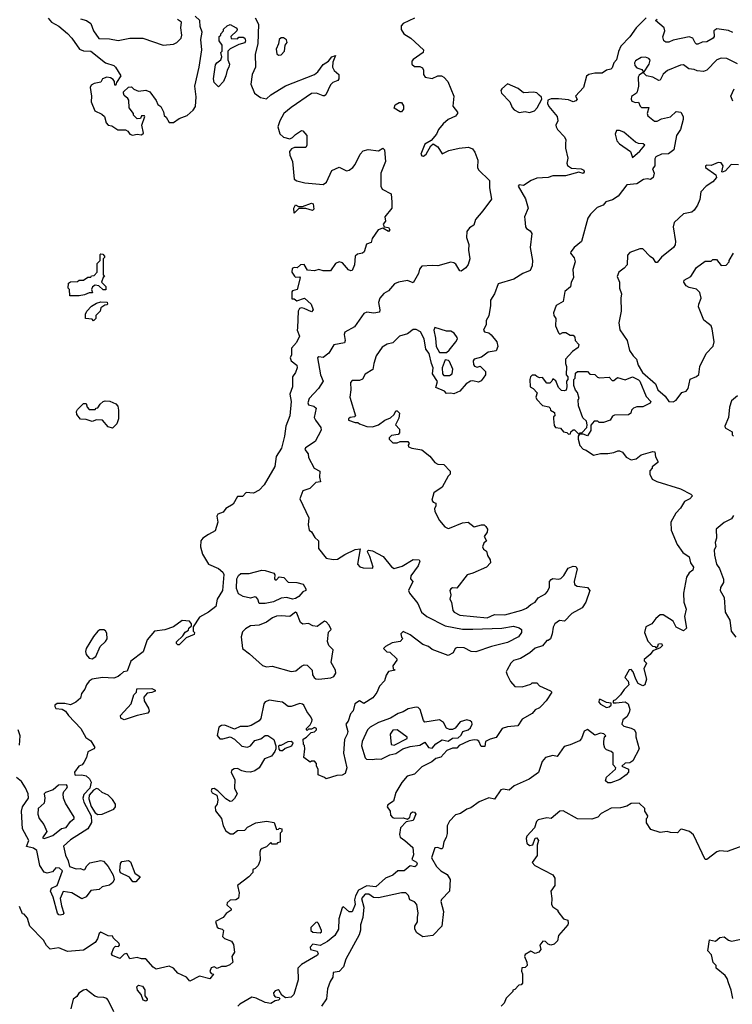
# Model space of a CAD drawing. Extents: x 2293830 to 2387798, y 66850 to 233222.
# Tile 40 of 192: x 2321766 to 2326672, y 162867 to 169641. Entities that reach past the tile are written whole.
import ezdxf

# ---------------------------------------------------------------- set-up
doc = ezdxf.new("R2010")
doc.units = 0

msp = doc.modelspace()

# ---------------------------------------------------------------- linework, layer by layer
at = {"layer": '0CON05XD'}
for points in [[(2321962.8, 169652.8), (2321985, 169624.2), (2322035, 169596.2), (2322095, 169546.7), (2322125, 169514), (2322177.6, 169437.6), (2322205, 169428), (2322255, 169425.8), (2322357.5, 169345), (2322415, 169326.2), (2322426.7, 169315), (2322462.5, 169255), (2322431.7, 169208.3), (2322428.3, 169191.7), (2322421.7, 169191.7), (2322420, 169215), (2322409.3, 169229.3), (2322390.8, 169240.8), (2322365, 169246.5), (2322335.8, 169235), (2322325, 169212.5), (2322278.3, 169201.7), (2322259.3, 169190.7), (2322251.2, 169175), (2322261.2, 169115), (2322257.5, 169075), (2322284.5, 169014.5), (2322332.3, 168992.3), (2322351.2, 168975), (2322362.4, 168932.4), (2322375, 168916.2), (2322401.7, 168911.7), (2322443, 168883), (2322495, 168882.5), (2322510, 168875), (2322523.9, 168853.9), (2322542.5, 168847.5), (2322575, 168853.3), (2322605, 168850), (2322618.3, 168861.7), (2322607.5, 168915), (2322627.5, 168975), (2322625, 168980), (2322605, 168980), (2322598.3, 168961.7), (2322575, 168960), (2322550, 168985), (2322550, 168995), (2322520, 169035), (2322517, 169087), (2322510, 169100), (2322485, 169120), (2322480, 169135), (2322480, 169145), (2322515, 169176.7), (2322535, 169180), (2322553, 169163), (2322585, 169150), (2322635, 169156.7), (2322662.5, 169145), (2322706.7, 169085), (2322717.5, 169057.5), (2322737.5, 169045), (2322757, 169007), (2322761.7, 168981.7), (2322775, 168970), (2322795, 168933.8), (2322825, 168933.8), (2322865, 168962.5), (2322918.3, 168981.7), (2322960.9, 169019.1), (2322977, 169043), (2322981.1, 169111.1), (2322972.3, 169185), (2323002.4, 169315), (2323020.4, 169435), (2323013.8, 169505), (2323021.3, 169555), (2323007.7, 169595), (2323007.3, 169635), (2322973.5, 169665)], [(2323387.8, 169655), (2323409.1, 169610.9), (2323405.9, 169475.9), (2323387.5, 169405), (2323388.7, 169315), (2323367.1, 169265), (2323357.1, 169197.1), (2323383.5, 169135), (2323424.2, 169105), (2323465, 169095.9), (2323495, 169123.6), (2323595, 169185.8), (2323795.9, 169264.1), (2323817.7, 169282.3), (2323855, 169332.5), (2323892.5, 169355), (2323915, 169386.7), (2323940, 169395), (2323920.7, 169349.3), (2323920, 169315), (2323931.2, 169291.2), (2323962.5, 169265), (2323962.5, 169235), (2323956.1, 169223.9), (2323920.8, 169209.2), (2323905.9, 169194.1), (2323873.3, 169125), (2323865, 169116.7), (2323855, 169116.7), (2323810, 169135), (2323775, 169133.3), (2323633.9, 169036.1), (2323585, 168996), (2323556.2, 168945), (2323543.8, 168905), (2323555.9, 168855.9), (2323583, 168833), (2323625, 168821.2), (2323645, 168830), (2323665, 168852.5), (2323705, 168880), (2323715, 168876.7), (2323743.3, 168845), (2323743, 168777), (2323735, 168762.5), (2323657, 168763), (2323637, 168753), (2323623.8, 168735), (2323625, 168710), (2323643.3, 168665), (2323656, 168545), (2323673.4, 168533.4), (2323728.2, 168518.2), (2323855, 168508.2), (2323877.5, 168522.5), (2323915, 168604), (2323965, 168625.8), (2324015, 168601.2), (2324035, 168606.7), (2324060, 168625), (2324076.1, 168643.9), (2324110, 168715), (2324131.4, 168738.6), (2324165, 168748), (2324235, 168740), (2324265, 168756.7), (2324276.7, 168745), (2324283.3, 168665), (2324252, 168585), (2324253.3, 168495), (2324262.5, 168475), (2324323.6, 168443.6), (2324326.9, 168385), (2324328.9, 168345), (2324280, 168285), (2324283.3, 168255), (2324268.8, 168235), (2324275, 168216.7), (2324305, 168212.5), (2324313.3, 168195), (2324305, 168184.3), (2324266.7, 168206.7), (2324233.5, 168196.5), (2324193.1, 168135), (2324185, 168107.5), (2324153, 168097), (2324137.5, 168045), (2324125.9, 168034.1), (2324092.3, 168027.7), (2324076.4, 168013.6), (2324070.8, 167955), (2324055, 167916.7), (2324045, 167913.3), (2324029.5, 167919.5), (2323988.3, 167968.3), (2323965, 167975.7), (2323941.2, 167965), (2323905, 167912.5), (2323855, 167912.5), (2323825, 167923.3), (2323795, 167914), (2323747.5, 167917.5), (2323725, 167957.5), (2323700, 167955), (2323677, 167933), (2323655, 167936.7), (2323641.2, 167928.8), (2323638.8, 167905), (2323657, 167877), (2323665, 167870), (2323691.7, 167871.7), (2323697.5, 167865), (2323676.7, 167785), (2323645, 167776.7), (2323640.5, 167769.5), (2323640, 167720), (2323655, 167720), (2323675, 167706.7), (2323726.7, 167725), (2323772, 167685), (2323786.2, 167645), (2323775, 167632.5), (2323724.1, 167654.1), (2323705, 167658.8), (2323692.5, 167655), (2323683.3, 167635), (2323677.7, 167522.3), (2323676.7, 167505), (2323692.5, 167465), (2323670.7, 167419.3), (2323638.3, 167381.7), (2323636.2, 167335), (2323627.5, 167315), (2323634.6, 167294.6), (2323674.2, 167265), (2323676.9, 167245), (2323665.8, 167215), (2323644.2, 167185), (2323644.3, 167115), (2323626.9, 167065), (2323635.4, 167015), (2323625.7, 166915), (2323598.8, 166845), (2323588.8, 166775), (2323567.4, 166692.6), (2323532.5, 166635), (2323521.7, 166568.3), (2323448.9, 166441.1), (2323415.6, 166405), (2323375, 166383.1), (2323325, 166388.4), (2323299.6, 166360.4), (2323265, 166361.6), (2323235, 166307.5), (2323185, 166278.8), (2323167, 166253), (2323130.1, 166239.9), (2323122.5, 166225), (2323130, 166185), (2323110.8, 166125), (2323065, 166100), (2323026.2, 166075), (2323012.9, 166055), (2323010, 166015), (2323024.5, 165964.5), (2323065.5, 165895.5), (2323134.2, 165865), (2323165, 165840.6), (2323172.3, 165825), (2323162.1, 165715), (2323125.7, 165655), (2323116, 165605), (2323065, 165564.2), (2323005, 165531.2), (2322960, 165465), (2322960, 165435), (2322970, 165425), (2322968.3, 165411.7), (2322911.7, 165388.3), (2322865, 165340), (2322855, 165340), (2322845, 165350), (2322845, 165360), (2322888.3, 165401.7), (2322905, 165427.5), (2322928.3, 165441.7), (2322930, 165455), (2322948.3, 165471.7), (2322950, 165485), (2322935, 165502.5), (2322885, 165507.1), (2322825.3, 165464.7), (2322766.2, 165443.8), (2322695, 165434.2), (2322643.8, 165375), (2322617.3, 165292.7), (2322532.3, 165227.7), (2322505, 165160), (2322480, 165155), (2322457.5, 165135), (2322445, 165122.5), (2322415, 165110), (2322336.4, 165116.4), (2322265, 165103.8), (2322245, 165090), (2322225.8, 165065), (2322215.5, 165034.5), (2322190.8, 165005), (2322185, 164973.3), (2322152, 164945), (2322115, 164928.1), (2322076.8, 164936.8), (2322025, 164935.8), (2322009.2, 164925), (2322007.7, 164915), (2322015, 164902.9), (2322058.9, 164898.9), (2322081.9, 164885), (2322102, 164855), (2322186.2, 164765), (2322222.7, 164702.7), (2322255, 164680), (2322284, 164635), (2322276, 164625), (2322235, 164604.5), (2322225.3, 164565), (2322208.9, 164531.1), (2322195.3, 164514.7), (2322172.9, 164505), (2322144.5, 164465), (2322146.2, 164446.2), (2322153.8, 164443.8), (2322195, 164446.9), (2322225, 164440), (2322247.6, 164417.6), (2322257.6, 164395), (2322248, 164355), (2322208.9, 164311.1), (2322201.3, 164285), (2322208.4, 164258.4), (2322258.8, 164165), (2322261, 164119), (2322236.2, 164075), (2322185, 164041.8)], [(2322185, 169647.6), (2322226.7, 169635), (2322255.8, 169615.8), (2322274.3, 169564.3), (2322311.5, 169511.5), (2322385, 169510), (2322445, 169497.1), (2322525, 169513.8), (2322613.9, 169513.9), (2322755, 169466)], [(2322755, 169466), (2322825, 169473.3), (2322847.5, 169485), (2322876.7, 169515), (2322883.3, 169535), (2322876.2, 169585), (2322881.2, 169625), (2322851.9, 169641.9)], [(2324485, 169650.6), (2324405.8, 169614.2), (2324392, 169598), (2324392.7, 169572.7), (2324410, 169545), (2324458.8, 169515), (2324546, 169435), (2324542.5, 169415), (2324475, 169368), (2324466.2, 169355), (2324466.2, 169335), (2324485, 169320), (2324520, 169320), (2324539.5, 169309.5), (2324546.2, 169295), (2324546.7, 169265), (2324557.5, 169245), (2324605, 169236.7), (2324644.3, 169255.7), (2324670, 169255), (2324686.7, 169245), (2324712.5, 169215), (2324753.8, 169115), (2324746.7, 169046.7), (2324780, 169005), (2324780, 168995), (2324765, 168976.7), (2324715, 168954.2), (2324682, 168925), (2324648.8, 168885), (2324636.1, 168853.9), (2324599.5, 168810.5), (2324555, 168783.8), (2324528, 168715), (2324534.4, 168704.4), (2324545, 168702.5), (2324563.8, 168715), (2324595.9, 168774.1), (2324613.3, 168786.7), (2324645.6, 168765.6), (2324675, 168717.5), (2324719.5, 168740.5), (2324792.3, 168757.7), (2324855, 168764.2), (2324882.1, 168752.1), (2324898.9, 168728.9), (2324920, 168675), (2324918, 168625), (2324925, 168607.5), (2324999.2, 168535), (2324999.2, 168485), (2325014.4, 168405.6), (2324955, 168326.7), (2324903.4, 168266.6), (2324892.5, 168227.5), (2324861.4, 168208.6), (2324843.1, 168185), (2324842.2, 168142.2), (2324858.8, 168095), (2324856.1, 168056.1), (2324863.8, 167995), (2324853.6, 167956.4), (2324836.4, 167933.6), (2324805, 167910), (2324795, 167912.5), (2324769.3, 167959.3), (2324755, 167969.5), (2324735, 167973.2), (2324645, 167947.5), (2324605, 167950.8), (2324535, 167945.4), (2324517.9, 167925), (2324511.5, 167895), (2324475, 167830), (2324436.1, 167846.1), (2324374.5, 167835.5), (2324345.6, 167824.4), (2324305, 167776.2), (2324273.2, 167756.8), (2324244.4, 167725.6), (2324235.6, 167695), (2324245.8, 167645), (2324242, 167628), (2324205, 167621.5), (2324155, 167630), (2324135, 167618.8), (2324071.2, 167528.8), (2324005, 167491.2), (2323999.4, 167475), (2324007.5, 167435), (2324001.2, 167418.8), (2323928.8, 167405), (2323895, 167346.7), (2323855, 167318), (2323825, 167321.2), (2323816.7, 167315), (2323837, 167197), (2323856.1, 167153.9), (2323822.5, 167105), (2323758.8, 167035), (2323750, 167005), (2323755, 166992.5), (2323791.7, 166981.7), (2323807.5, 166967.5), (2323794.2, 166905), (2323802, 166885), (2323840, 166835), (2323842.3, 166817.7), (2323800.3, 166739.7), (2323734, 166695), (2323730, 166685), (2323752.5, 166655), (2323755, 166630), (2323792.5, 166555), (2323832.5, 166535), (2323830, 166495), (2323837.5, 166462.5), (2323803.9, 166456.1), (2323762.5, 166415), (2323715, 166398.9), (2323694.4, 166345), (2323757.5, 166215), (2323751.2, 166165), (2323758.3, 166128.3), (2323775, 166117.5), (2323797.7, 166077.7), (2323822.5, 166055), (2323824.1, 166004.1), (2323875, 165936.7), (2323925, 165927.1), (2323955, 165930), (2324005, 165962.9), (2324075, 165995.7), (2324110, 166000), (2324092.5, 165895), (2324107.5, 165877.5), (2324130.7, 165870.7), (2324195, 165867.5), (2324200, 165875), (2324177.3, 165947.3), (2324162.5, 165975), (2324160, 165985), (2324168.3, 165991.7), (2324195, 165988), (2324268, 165948), (2324326.7, 165876.7), (2324345, 165865.9), (2324398.8, 165881.2), (2324475, 165927.1), (2324516, 165926), (2324520, 165915), (2324508.8, 165885), (2324458.8, 165815), (2324457.5, 165795), (2324472.5, 165775), (2324442.2, 165715), (2324450, 165695), (2324508, 165625), (2324531.2, 165565), (2324569.2, 165535), (2324695, 165471), (2324815, 165448.9), (2324885, 165447), (2325084.2, 165455.8), (2325165, 165469.1), (2325205, 165457.8), (2325219.4, 165445), (2325221.2, 165425), (2325200.4, 165395), (2325125, 165356.5), (2325015, 165330), (2324905, 165292), (2324874.7, 165294.7), (2324825, 165319.6), (2324777.3, 165322.7), (2324764.2, 165315), (2324750, 165285), (2324715, 165268), (2324605, 165307.6), (2324579.8, 165329.8), (2324541.9, 165341.9), (2324455, 165408.8), (2324405, 165432.5), (2324390, 165415), (2324394.2, 165394.2), (2324402.5, 165385), (2324385, 165363.3), (2324330, 165355), (2324285, 165330), (2324270, 165315), (2324293, 165293), (2324315, 165290), (2324362.5, 165245), (2324362.5, 165235), (2324334.2, 165195), (2324336.1, 165176.1), (2324350, 165165), (2324305, 165156.2)], [(2326077.5, 169655), (2326010, 169585), (2325965, 169523.8), (2325905, 169460), (2325887.7, 169422.3), (2325873.8, 169365), (2325855.5, 169344.5), (2325845, 169310), (2325835, 169300), (2325806.4, 169293.6), (2325776.4, 169273.6), (2325725, 169274.3), (2325685, 169264.3), (2325667.6, 169252.4), (2325646.1, 169173.9), (2325592.5, 169115), (2325602.5, 169095), (2325595, 169082.5), (2325575, 169076.7), (2325545, 169090), (2325475, 169096.2), (2325425, 169097.5), (2325401.7, 169088.3), (2325400, 169065), (2325407.5, 169045), (2325466.7, 168975), (2325470, 168945), (2325457.5, 168915), (2325460, 168905), (2325467.5, 168885), (2325517.5, 168835), (2325526.7, 168815), (2325523, 168787), (2325523, 168757), (2325538.8, 168688.8), (2325531.5, 168655), (2325537.3, 168637.3), (2325565, 168620.9), (2325630, 168615), (2325650, 168605), (2325652.5, 168595), (2325645, 168582.5), (2325615, 168592), (2325522.6, 168567.4), (2325435, 168565.9), (2325405, 168555.3), (2325325, 168551.1), (2325286, 168535), (2325235, 168501.2), (2325205, 168505.4), (2325197.1, 168495), (2325247.9, 168407.9), (2325266.2, 168345), (2325242, 168285), (2325242.3, 168267.7), (2325248.8, 168215), (2325255, 168203.8), (2325279.3, 168189.3), (2325290.7, 168170.7), (2325279.2, 168075), (2325295.8, 167985), (2325293, 167947), (2325280, 167915), (2325230, 167895), (2325167.5, 167855), (2325060, 167825), (2325034.2, 167755), (2325007.7, 167712.3), (2325008.1, 167675), (2324995.6, 167604.4), (2324978.3, 167571.7), (2324976.7, 167545), (2324960, 167505), (2324965, 167493.3), (2324995, 167485.8), (2325012.4, 167472.4), (2325050, 167425), (2325057.7, 167392.3), (2325045, 167362.5), (2324990, 167355), (2324945, 167320), (2324895, 167306.7), (2324886.7, 167295), (2324889.2, 167269.2), (2324897.5, 167257.5), (2324915, 167251.2), (2324937, 167257), (2324971.7, 167221.7), (2324971.7, 167198.3), (2324957.5, 167175), (2324943, 167157), (2324925, 167147.5), (2324885, 167157.5), (2324870, 167155), (2324840, 167135), (2324795, 167086.7), (2324755, 167066.7), (2324735, 167072.5), (2324705, 167070), (2324690, 167085), (2324631.7, 167111.7), (2324641.7, 167151.7), (2324608.8, 167205), (2324613.1, 167245), (2324600, 167275), (2324584.2, 167345), (2324560.8, 167375), (2324550.5, 167445), (2324525, 167494.2), (2324495, 167509.6), (2324475, 167509.6), (2324435, 167480.8), (2324380, 167465), (2324335, 167417.5), (2324295, 167410), (2324260.9, 167389.1), (2324220.5, 167329.5), (2324204.4, 167275.6), (2324196.2, 167235), (2324145, 167202.5), (2324125, 167169.2), (2324105, 167158.6), (2324055, 167158.2), (2324043.6, 167145), (2324046, 167095), (2324038.8, 167045), (2324077.5, 166915), (2324071.7, 166908.3), (2324040, 166905), (2324030, 166895), (2324030, 166885), (2324075, 166870), (2324095, 166870), (2324105, 166860), (2324155, 166843.3), (2324195, 166841.2), (2324235, 166853.3), (2324278.8, 166885), (2324317.8, 166902.2), (2324343.8, 166925), (2324355, 166950), (2324365, 166950), (2324380, 166935), (2324375, 166900), (2324352.5, 166855), (2324380, 166825), (2324381.7, 166798.3), (2324371.7, 166788.3), (2324325, 166780), (2324310, 166765), (2324310, 166755), (2324335, 166730), (2324365, 166730), (2324385, 166740), (2324438.3, 166738.3), (2324447.5, 166725), (2324440, 166715), (2324441.7, 166701.7), (2324465, 166692.5), (2324535, 166682.5), (2324589.3, 166639.3), (2324624, 166594), (2324643.6, 166583.6), (2324685, 166580), (2324730, 166535), (2324730, 166515), (2324715, 166500), (2324673.3, 166425), (2324617.5, 166385), (2324602.5, 166335), (2324611.7, 166321.7), (2324630, 166315), (2324630, 166295), (2324621.2, 166278.8), (2324625, 166257.5), (2324655.6, 166195), (2324692.7, 166152.7)], [(2326675, 169554.2), (2326645, 169566.4), (2326565, 169578.4), (2326544.1, 169565), (2326546.9, 169525), (2326539.2, 169515), (2326495, 169490), (2326463.8, 169486.2), (2326435, 169473.1), (2326425, 169472.9), (2326415, 169481.2), (2326398.8, 169515), (2326375, 169524), (2326265, 169501.2), (2326235, 169486.7), (2326215, 169486.7), (2326200, 169495), (2326193.9, 169523.9), (2326206, 169565), (2326201.4, 169585), (2326143.3, 169635), (2326153.3, 169645)], [(2323135, 169180), (2323105, 169210), (2323101.2, 169235), (2323115, 169330), (2323122.5, 169345), (2323150, 169365), (2323157.5, 169385), (2323150, 169415), (2323160, 169425), (2323160, 169465), (2323140, 169495), (2323140, 169525), (2323150, 169535), (2323150, 169545), (2323170, 169565), (2323170, 169575), (2323195, 169600), (2323215, 169607.5), (2323257.5, 169585), (2323262.5, 169575), (2323260, 169565), (2323220, 169525), (2323221.7, 169511.7), (2323265, 169510), (2323275, 169520), (2323305, 169520), (2323316.7, 169515), (2323320, 169495), (2323315, 169482.5), (2323275, 169470), (2323215, 169440), (2323200, 169425), (2323200, 169365), (2323210, 169335), (2323206.7, 169315), (2323193.3, 169295), (2323186.2, 169255), (2323170, 169215), (2323135, 169180)], [(2323548.3, 169398.3), (2323565, 169400), (2323590, 169425), (2323593.3, 169465), (2323607.1, 169485), (2323603.3, 169503.3), (2323583, 169517), (2323565, 169517.5), (2323552.5, 169505), (2323547.5, 169475), (2323531.7, 169438.3), (2323537, 169407), (2323548.3, 169398.3)], [(2326707.8, 169337.8), (2326633.9, 169373.9), (2326595, 169375.8), (2326565.7, 169364.3), (2326495, 169294), (2326474.1, 169285.9), (2326428.8, 169288.8), (2326408.3, 169298.3), (2326373.2, 169303.2), (2326335, 169330.8), (2326315, 169328.9), (2326225, 169292.5), (2326194.6, 169265.4), (2326175, 169226.2), (2326165, 169224), (2326125, 169246), (2326080, 169255), (2326060, 169275), (2326100, 169335), (2326106.4, 169363.6), (2326096.7, 169375), (2326075, 169383.8), (2326045, 169380), (2326005, 169357.5), (2325997.5, 169345), (2326000, 169325), (2326015, 169310), (2326048.3, 169298.3), (2326060, 169280), (2326030.7, 169259.3), (2326023.6, 169246.4), (2326026.7, 169185), (2326017.5, 169145), (2326012.5, 169135), (2325977.3, 169112.7), (2325974.4, 169095), (2325980.9, 169080.9), (2326005, 169070.5), (2326025, 169074), (2326036.7, 169046.7), (2326047.4, 169037.4), (2326097, 169037), (2326086.2, 168995), (2326090.5, 168980.5), (2326135, 168944), (2326155, 168944), (2326185, 168958.8), (2326246.8, 168973.2), (2326285, 169010), (2326317.5, 169005), (2326332.5, 168975), (2326332.5, 168955), (2326313.8, 168885), (2326288, 168845), (2326270, 168745), (2326231.7, 168718.3), (2326183.6, 168716.4), (2326145, 168697.5), (2326137.5, 168685), (2326137.5, 168635), (2326122.5, 168615), (2326132.5, 168585), (2326127.5, 168555), (2326109.3, 168540.7), (2326085, 168546)], [(2325205, 169002.5), (2325245, 169010), (2325275, 169003.3), (2325310, 169015), (2325327.5, 169035), (2325360, 169095), (2325358.3, 169108.3), (2325343, 169123), (2325325, 169137.5), (2325303, 169143), (2325235, 169138.8), (2325197.9, 169167.9), (2325125, 169200), (2325084.5, 169165.5), (2325079.2, 169155), (2325082.5, 169135), (2325141.2, 169075), (2325156.4, 169036.4), (2325170.7, 169020.7), (2325205, 169002.5)], [(2326675, 169080), (2326661.2, 169115), (2326684.2, 169165.8)], [(2324395, 169007.5), (2324385, 169007.5), (2324343, 169033), (2324350, 169055), (2324378.3, 169071.7), (2324395, 169072.5), (2324409.3, 169049.3), (2324407.5, 169025), (2324395, 169007.5)], [(2325985, 168693.3), (2326035, 168736.2), (2326068.3, 168778.3), (2326057, 168787), (2326025, 168790), (2326005, 168798.8), (2325925, 168866.9), (2325895, 168880), (2325875, 168879.2), (2325865.6, 168854.4), (2325877.4, 168807.4), (2325895, 168788.1), (2325970, 168735), (2325985, 168693.3)], [(2326715, 168642.5), (2326663.9, 168646.1), (2326625, 168602.5), (2326605, 168592.5), (2326600, 168595), (2326608, 168635), (2326595, 168657.5), (2326575, 168658.8), (2326525, 168638.9), (2326495, 168639.4), (2326488, 168635), (2326488, 168625), (2326557.5, 168575), (2326563.3, 168555), (2326537.5, 168525), (2326492.5, 168495), (2326453.9, 168456.1), (2326448, 168405), (2326432.9, 168365), (2326410, 168330), (2326392.2, 168317.8), (2326335, 168306.2), (2326270.8, 168245), (2326264.1, 168215.9), (2326281.2, 168115), (2326278.8, 168091.2), (2326266.4, 168073.6), (2326185, 168007.5), (2326155, 167970), (2326145, 167970), (2326130, 167995), (2326105, 168012.5), (2326055, 168065.6), (2326035, 168065.6), (2325965, 168040), (2325949.1, 168020.9), (2325947.3, 167955), (2325928.1, 167931.9), (2325890, 167905), (2325878.6, 167875), (2325894.3, 167835), (2325895.8, 167795), (2325909.2, 167755), (2325904, 167725), (2325907.5, 167635), (2325890, 167555), (2325896.9, 167506.9), (2325947.1, 167435), (2325964.8, 167364.8), (2325988.5, 167328.5), (2326012.5, 167305), (2326024.4, 167265), (2326053.2, 167215), (2326141.9, 167135), (2326160, 167095), (2326210.3, 167050.3), (2326235, 167013.8), (2326265, 167013.2), (2326285, 167023.1), (2326325, 167076.7), (2326355, 167086.7), (2326367.5, 167105), (2326382.2, 167167.8), (2326425, 167186.2), (2326440.7, 167199.3), (2326448, 167255), (2326490.6, 167345), (2326539.5, 167395), (2326547.5, 167425), (2326533.1, 167515), (2326525.4, 167535.4), (2326505, 167551.5), (2326475, 167572.9), (2326438.5, 167665), (2326440, 167685), (2326457.5, 167725), (2326447.1, 167765), (2326425, 167786.5), (2326375, 167799.3), (2326355, 167810.7), (2326337.2, 167835), (2326340.4, 167849.6), (2326386.4, 167873.6), (2326424.1, 167935.9), (2326485, 167980), (2326525, 167980), (2326538.3, 167991.7), (2326561.7, 167991.7), (2326595, 167950), (2326628.3, 167951.7), (2326650, 167975), (2326650, 167985), (2326680, 168035)], [(2326085, 168546), (2326059.2, 168540.8), (2326015, 168512.5), (2325945.4, 168504.6), (2325885, 168427.5), (2325847.7, 168402.3), (2325800.8, 168389.2), (2325782.5, 168365), (2325741.2, 168348.8), (2325695, 168302.5), (2325677.5, 168275), (2325633.3, 168115), (2325583.3, 168075), (2325560, 168045), (2325557.5, 168035), (2325583.6, 168003.6), (2325590, 167975), (2325573.6, 167923.6), (2325577.5, 167865), (2325562.5, 167835), (2325557, 167803), (2325518.8, 167771.2), (2325507, 167703), (2325460, 167675), (2325440, 167625), (2325443.8, 167605), (2325456.7, 167585), (2325454.3, 167535), (2325475, 167487.5), (2325485, 167477.5), (2325505, 167490), (2325525, 167490), (2325555, 167470), (2325575, 167470), (2325587, 167457), (2325590, 167435), (2325616.1, 167406.1), (2325610, 167385), (2325570.5, 167359.5), (2325523.3, 167305), (2325522.5, 167275), (2325530, 167255), (2325528.3, 167198.3), (2325540, 167185), (2325540, 167165), (2325530, 167155), (2325532.5, 167115), (2325527, 167093), (2325515, 167087.5), (2325495, 167090), (2325475, 167110), (2325456.4, 167156.4), (2325435, 167170), (2325430, 167155), (2325415, 167140), (2325395, 167140), (2325365, 167180), (2325345, 167177.5), (2325325, 167187.5), (2325315, 167196.7), (2325295, 167196.2), (2325283.3, 167185), (2325276.7, 167165), (2325280, 167115), (2325300, 167105), (2325327.5, 167075), (2325320, 167045), (2325325, 167027.5), (2325365, 166987.5), (2325408.3, 166978.3), (2325418.3, 166968.3), (2325420, 166955), (2325448.3, 166938.3), (2325450, 166915), (2325441.7, 166908.3), (2325440, 166895), (2325445, 166850), (2325455, 166836.7), (2325490, 166830), (2325510, 166805), (2325531.7, 166801.7), (2325545, 166790), (2325558.3, 166791.7), (2325560, 166805), (2325575, 166820), (2325585, 166820), (2325611.7, 166791.7), (2325620, 166790), (2325610, 166775), (2325610, 166755), (2325621.7, 166711.7), (2325645, 166686.7), (2325665, 166680), (2325715, 166646.2), (2325765, 166656.2), (2325815, 166656.7), (2325855, 166663.3), (2325884.1, 166675.9), (2325895, 166674), (2325916, 166665), (2325940.9, 166630.9), (2325975, 166612.9), (2326009.1, 166620.9), (2326045, 166646.7), (2326125, 166670), (2326138.3, 166668.3), (2326143, 166633), (2326160, 166605), (2326160, 166595), (2326120, 166565), (2326120, 166555), (2326103, 166537), (2326103.3, 166515), (2326120.7, 166480.7), (2326153, 166463), (2326313.9, 166413.9), (2326385, 166376.7), (2326396.7, 166365), (2326380, 166345), (2326343, 166327), (2326315, 166280), (2326283, 166247), (2326248.8, 166185), (2326250.7, 166129.3), (2326291.7, 166031.7), (2326331.2, 165975), (2326373.8, 165945), (2326384.1, 165904.1), (2326403.6, 165873.6), (2326398.8, 165855), (2326374.6, 165835.4), (2326355.7, 165805), (2326336.1, 165696.1), (2326337.5, 165635), (2326354.3, 165585), (2326342.5, 165535), (2326355.8, 165454.2), (2326335, 165437.5), (2326285, 165462.5), (2326263.9, 165503.9), (2326195, 165547.5), (2326175, 165547.5), (2326145, 165522.5), (2326117.5, 165485), (2326076.1, 165463.9), (2326066.7, 165425), (2326090, 165365), (2326121.7, 165331.7), (2326138.3, 165328.3), (2326145, 165320), (2326158.3, 165331.7), (2326163, 165347), (2326185, 165350), (2326190, 165335), (2326175, 165320), (2326125, 165300), (2326106.4, 165273.6), (2326065, 165240), (2326065, 165230), (2326080, 165215), (2326063.3, 165175), (2326080, 165105), (2326070, 165065), (2326055, 165057.5), (2326024.1, 165074.1), (2326006.7, 165105), (2325990, 165155), (2325975, 165170), (2325961.7, 165168.3), (2325932.5, 165115), (2325955, 165090), (2325960, 165065), (2325927, 165033), (2325903, 164997), (2325868.3, 164961.7), (2325852.5, 164955), (2325851.7, 164941.7), (2325871.7, 164941.7), (2325935, 164947.5), (2325953.6, 164933.6), (2325965.9, 164895.9), (2325962, 164875), (2325945.7, 164844.3), (2325917.5, 164825), (2325910, 164795), (2325925, 164780), (2325975, 164767.5), (2325997.5, 164755), (2326007.5, 164735), (2326008.3, 164708.3), (2326030, 164625), (2325987.7, 164542.3), (2325965, 164527.5), (2325933, 164527), (2325910, 164505), (2325957.5, 164485), (2325956.2, 164465), (2325940, 164445), (2325896.7, 164415), (2325835, 164391.4), (2325815, 164390.8), (2325797.5, 164405), (2325805, 164430), (2325867.5, 164485), (2325870, 164495), (2325852.5, 164515), (2325852.5, 164595), (2325837, 164607), (2325805, 164617.5), (2325795, 164630), (2325786.7, 164655), (2325787.5, 164675), (2325792.5, 164707.5), (2325800, 164715), (2325788.3, 164728.3), (2325765, 164732.5), (2325725, 164720), (2325675, 164758.8), (2325652.5, 164747.5), (2325634.2, 164695.8), (2325619.4, 164680.6), (2325555, 164652), (2325515, 164642), (2325467, 164573), (2325435, 164578.8), (2325384.7, 164565.3), (2325362.7, 164537.3), (2325337.1, 164462.9), (2325272.7, 164417.3), (2325231.2, 164398.8), (2325170.3, 164369.7), (2325135, 164341.2), (2325095, 164346.4), (2325078.3, 164341.7), (2325035, 164277.5), (2324995, 164287.5), (2324929.3, 164260.7), (2324870.7, 164219.3), (2324845, 164210), (2324799.5, 164180.5), (2324765, 164170), (2324725, 164126.7), (2324708.8, 164095), (2324708.3, 164041.7), (2324702.5, 164015), (2324686.7, 163985), (2324680, 163945), (2324675, 163937.5), (2324665, 163936.7), (2324645, 163946.7), (2324625, 163943.3), (2324600.4, 163875), (2324635.5, 163815.5), (2324666.2, 163786.2), (2324709.4, 163759.4), (2324728.5, 163725), (2324725, 163646.7), (2324670.7, 163589.3), (2324665.5, 163575), (2324684, 163505), (2324672.9, 163405), (2324610.5, 163339.5), (2324542.3, 163332.3), (2324499.3, 163359.3), (2324485.4, 163385), (2324485.5, 163405), (2324504.1, 163435), (2324505.3, 163465), (2324509.6, 163495), (2324500, 163555), (2324485, 163572.5), (2324452, 163585), (2324442, 163615), (2324425, 163633.8), (2324395, 163634.6), (2324235, 163599.5), (2324202.5, 163602.5), (2324170, 163625), (2324144.4, 163625), (2324119.1, 163595), (2324135.7, 163535), (2324127.7, 163465), (2324111.2, 163415), (2324113.2, 163376.7), (2324103.5, 163345), (2324012.3, 163177.7), (2323995.4, 163124.6), (2323965, 163093.8), (2323923, 163087), (2323921.9, 163055), (2323903.4, 163025), (2323885.3, 162974.7), (2323879.1, 162905), (2323843.8, 162855)], [(2323655, 168310), (2323653.3, 168345), (2323665, 168367.5), (2323685, 168356.7), (2323713, 168357), (2323775, 168378.8), (2323787.5, 168375), (2323791.7, 168338.3), (2323781.7, 168328.3), (2323735, 168342.5), (2323688.3, 168341.7), (2323655, 168310)], [(2322111.7, 167741.7), (2322110, 167785), (2322100, 167795), (2322101.7, 167828.3), (2322115, 167837.5), (2322165, 167840), (2322175, 167850), (2322205, 167850), (2322235, 167870), (2322255, 167870), (2322261.7, 167878.3), (2322278.3, 167881.7), (2322300, 167905), (2322300, 167965), (2322320, 167985), (2322320, 168025), (2322325, 168030), (2322338.3, 168028.3), (2322350, 168015), (2322350, 168005), (2322340, 167995), (2322340, 167885), (2322350, 167875), (2322341.7, 167868.3), (2322330, 167835), (2322360, 167805), (2322358.3, 167781.7), (2322341.7, 167781.7), (2322311.2, 167811.2), (2322285, 167814), (2322267.5, 167802.5), (2322260, 167785), (2322268.3, 167761.7), (2322245, 167762.5), (2322211.7, 167748.3), (2322175, 167742.5), (2322111.7, 167741.7)], [(2322275, 167570), (2322265, 167580), (2322220, 167585), (2322220, 167615), (2322227.5, 167635), (2322260.7, 167669.3), (2322295, 167690), (2322325, 167700), (2322368.3, 167698.3), (2322370, 167685), (2322365, 167680), (2322351.7, 167678.3), (2322325, 167660), (2322320, 167635), (2322290, 167605), (2322290, 167585), (2322275, 167570)], [(2324705, 167352.5), (2324723, 167367), (2324767.5, 167425), (2324780, 167445), (2324777.5, 167455), (2324757.5, 167485), (2324735, 167497.5), (2324705, 167497.5), (2324625, 167522.5), (2324616.7, 167505), (2324629.5, 167449.5), (2324632.1, 167392.1), (2324655, 167352.5), (2324705, 167352.5)], [(2324685, 167192.5), (2324725, 167193.3), (2324742.5, 167205), (2324747, 167237), (2324725, 167290), (2324717, 167297), (2324695, 167300), (2324673.6, 167246.4), (2324677.5, 167205), (2324685, 167192.5)], [(2325675, 166777.5), (2325645, 166790), (2325620, 166790), (2325621.7, 166798.3), (2325638.3, 166801.7), (2325670, 166835), (2325672.5, 166855), (2325668.3, 166878.3), (2325643, 166903), (2325612.5, 166985), (2325610, 167025), (2325617.5, 167035), (2325607, 167077), (2325593, 167093), (2325580, 167125), (2325580, 167165), (2325590, 167175), (2325591.7, 167208.3), (2325605, 167220), (2325675, 167220), (2325691.7, 167201.7), (2325725, 167200), (2325743, 167183), (2325758.3, 167178.3), (2325825, 167182.5), (2325845, 167160), (2325855, 167160), (2325880.7, 167179.3), (2325935, 167163.8), (2325985, 167183.8), (2326025, 167164.3), (2326035, 167153.8), (2326079.1, 167049.1), (2326110, 167015), (2326106.4, 167003.6), (2326055, 166977.5), (2326015, 166976.7), (2325991.7, 166968.3), (2325977.5, 166955), (2325973.3, 166935), (2325957.5, 166922.5), (2325860.7, 166919.3), (2325847, 166913), (2325830, 166885), (2325785, 166870), (2325755, 166870), (2325745, 166880), (2325721.7, 166878.3), (2325698.3, 166851.7), (2325697.5, 166815), (2325675, 166777.5)], [(2326706.4, 167053.6), (2326665, 167020), (2326653.3, 166975), (2326646.4, 166903.6), (2326620, 166845), (2326623.3, 166833.3), (2326670, 166805), (2326670, 166785), (2326680, 166775)], [(2322405, 166830), (2322375, 166840), (2322337, 166887), (2322295, 166887.5), (2322265, 166877.5), (2322225, 166890), (2322185, 166892.5), (2322160, 166925), (2322157.5, 166945), (2322165, 166960), (2322205, 167000), (2322225, 167000), (2322230, 166975), (2322245, 166960), (2322285, 166960), (2322291.7, 166968.3), (2322305, 166970), (2322320, 166995), (2322340, 167015), (2322355, 167020), (2322387, 167017), (2322428.3, 166998.3), (2322441.7, 166981.7), (2322447.5, 166955), (2322447.5, 166895), (2322435, 166860), (2322405, 166830)], [(2324692.7, 166152.7), (2324715, 166140.8), (2324725, 166142), (2324815, 166178.8), (2324853.6, 166183.6), (2324895, 166152.5), (2324945, 166165.8), (2324962.5, 166165), (2324975.8, 166155), (2324985.8, 166135), (2324983.6, 166116.4), (2324962.5, 166085), (2324980, 166055), (2324961.1, 166038.9), (2324953.1, 166015), (2324958.3, 165998.3), (2324978.8, 165985), (2324987.5, 165955), (2325005.8, 165925), (2325006.2, 165905), (2324980, 165875), (2324885, 165833.1), (2324847, 165823), (2324775, 165731.2), (2324745, 165731.9), (2324734.3, 165725), (2324728.1, 165715), (2324733.3, 165685), (2324726.7, 165655), (2324738, 165635), (2324747.7, 165577.7), (2324758.1, 165565), (2324795, 165545.3), (2324985, 165526.4), (2325035, 165550), (2325105, 165547.2), (2325221.6, 165578.4), (2325255, 165593.2), (2325285, 165618.1), (2325315, 165633.1), (2325335, 165664), (2325385, 165692), (2325396.7, 165705), (2325412.5, 165735), (2325413.3, 165775), (2325425, 165790), (2325435, 165795.8), (2325475, 165792.5), (2325492.3, 165797.7), (2325512.3, 165817.7), (2325542.3, 165867.7), (2325575, 165882.5), (2325595, 165880), (2325603, 165863), (2325583.8, 165775), (2325586.2, 165755), (2325604.5, 165744.5), (2325674, 165734), (2325690, 165715), (2325663.3, 165635), (2325637.5, 165595), (2325566.2, 165555), (2325516.1, 165503.9), (2325482.5, 165507.5), (2325450, 165485), (2325437.5, 165462.5), (2325432.5, 165415), (2325419.3, 165380.7), (2325405, 165370), (2325395, 165370), (2325365, 165332.5), (2325315, 165316.7), (2325277.5, 165285), (2325213.3, 165246.7), (2325165, 165232.5), (2325147.5, 165215), (2325121.4, 165168.6), (2325116, 165155), (2325121.2, 165135), (2325145, 165087.5), (2325173.9, 165053.9), (2325225, 165052.5), (2325285, 165070), (2325295, 165080), (2325325, 165080), (2325345, 165057.5), (2325420, 165025), (2325430, 165015), (2325391.2, 164955), (2325358.9, 164921.1), (2325345, 164906.2), (2325315, 164892.5), (2325293, 164867), (2325225, 164828.8), (2325195, 164783.3), (2325124.1, 164775.9), (2325087.5, 164765), (2325045, 164702.5), (2325005, 164692.5), (2324972.5, 164675), (2324968.3, 164641.7), (2324941.7, 164641.7), (2324927.3, 164677.3), (2324914.5, 164684.5), (2324895, 164686.9), (2324860.6, 164679.4), (2324792, 164648), (2324775, 164630), (2324745, 164630), (2324706.4, 164613.6), (2324665, 164566.7), (2324630.9, 164559.1), (2324602.5, 164535), (2324535, 164501.2), (2324485, 164450), (2324434.3, 164435.7), (2324397.7, 164392.3), (2324356.2, 164325), (2324338.8, 164265), (2324301.2, 164238.8), (2324295.7, 164225), (2324315.9, 164195.9), (2324319.3, 164169.3), (2324333.1, 164153.1), (2324347.3, 164147.3), (2324405, 164150), (2324435, 164140), (2324452.5, 164155), (2324458.3, 164181.7), (2324469.3, 164190.7), (2324485, 164188.8), (2324493.3, 164175), (2324475, 164132), (2324427.5, 164122.5), (2324388, 164082), (2324381.2, 164035), (2324386.1, 164016.1), (2324416.7, 163995), (2324472.5, 163945), (2324477.5, 163895), (2324464.5, 163864.5), (2324497.5, 163845), (2324502.5, 163835), (2324498.8, 163821.2), (2324486.7, 163813.3), (2324455, 163818.8), (2324413.6, 163786.4), (2324368.8, 163785), (2324335, 163755.6), (2324285, 163735.6), (2324217.5, 163675), (2324155, 163683.2), (2324097.9, 163652.1), (2324077, 163613), (2324071.8, 163585), (2324075.4, 163555), (2324055, 163502.5), (2324035, 163503.3), (2323995, 163537.5), (2323985, 163530), (2323964.1, 163455.9), (2323961.4, 163385), (2323935, 163341.2), (2323885, 163300), (2323835, 163272.5), (2323785, 163280), (2323765, 163260), (2323767.5, 163245), (2323813.8, 163233.8), (2323821.2, 163215), (2323816.2, 163205), (2323705, 163140.9), (2323681.3, 163115), (2323683.8, 163035), (2323654.3, 162935.7), (2323635, 162916.7), (2323595, 162912.5), (2323571.2, 162931.2), (2323553, 162963), (2323545, 162967.5), (2323525, 162960), (2323514.2, 162945.8), (2323515, 162930), (2323525, 162919.2), (2323553.3, 162913.3), (2323556.2, 162905), (2323546.7, 162895), (2323525, 162891.8), (2323495, 162873.1), (2323455, 162878.8), (2323395, 162910), (2323365, 162916.7), (2323280.7, 162869.3), (2323267.5, 162855)], [(2326678.8, 166231.2), (2326665, 166207.5), (2326615, 166182.5), (2326560, 166135), (2326563.3, 166075), (2326552.5, 166045), (2326557.5, 166015), (2326547.5, 165995), (2326548.3, 165958.3), (2326562.5, 165895), (2326582.5, 165865), (2326611.7, 165791.7), (2326611.7, 165768.3), (2326590, 165735), (2326587.5, 165715), (2326616.4, 165666.4), (2326623.3, 165565), (2326655, 165510), (2326662.5, 165435), (2326695, 165392.5)], [(2323455, 165623.8), (2323414.8, 165624.8), (2323405.4, 165655.4), (2323395, 165668.8), (2323385, 165671.2), (2323355, 165660.8), (2323305, 165672.9), (2323271.5, 165691.5), (2323258.3, 165728.3), (2323261.3, 165795), (2323272.7, 165817.3), (2323288.7, 165831.3), (2323345, 165830.8), (2323433, 165853), (2323455, 165852.5), (2323515, 165832.5), (2323523, 165823), (2323520, 165795), (2323525, 165786.7), (2323535, 165786.7), (2323552.5, 165807.5), (2323584.4, 165804.4), (2323615, 165771.9), (2323675, 165770), (2323717.2, 165757.2), (2323735.6, 165725), (2323735.9, 165714.1), (2323715, 165704.4), (2323687.6, 165672.4), (2323665, 165659.8), (2323645, 165655.2), (2323605, 165665.3), (2323565, 165660.9), (2323514.3, 165635.7), (2323455, 165623.8)], [(2323825, 165104), (2323907.3, 165112.7), (2323927.7, 165122.3), (2323943.3, 165145), (2323940, 165165), (2323909.3, 165219.3), (2323923.8, 165305), (2323895, 165336.7), (2323884.1, 165364.1), (2323893, 165427), (2323910, 165445), (2323896.7, 165475), (2323875, 165497.5), (2323865, 165502.5), (2323813, 165467), (2323785, 165470), (2323755, 165487.5), (2323715, 165482.5), (2323700, 165495), (2323675, 165557.5), (2323665, 165566), (2323625, 165536), (2323565, 165540.8), (2323535, 165537.1), (2323506.2, 165525), (2323465, 165496.2), (2323415, 165476.7), (2323355, 165471.2), (2323319.5, 165450.5), (2323299.5, 165430.5), (2323291.2, 165395), (2323300, 165315), (2323348.8, 165278.8), (2323437.7, 165197.7), (2323465, 165188.8), (2323505, 165192.5), (2323635, 165155.8), (2323667.9, 165162.1), (2323705, 165193.3), (2323725, 165202.5), (2323745, 165200), (2323780, 165165), (2323781.2, 165135), (2323793.3, 165115), (2323805, 165106.2), (2323825, 165104)], [(2322265, 165244), (2322290, 165260), (2322320.4, 165329.6), (2322357.6, 165362.4), (2322369.4, 165380.6), (2322365, 165420), (2322356.7, 165436.7), (2322345, 165444), (2322317.5, 165442.5), (2322305, 165433.8), (2322275, 165398), (2322223.9, 165316.1), (2322218.7, 165295), (2322225, 165273.1), (2322245, 165248.1), (2322265, 165244)], [(2324305, 165156.2), (2324288.3, 165131.7), (2324278.3, 165091.7), (2324243.8, 165055), (2324225, 165012.5), (2324196.7, 164975), (2324135, 164936.2), (2324105, 164954.3), (2324073.6, 164935), (2324062.7, 164887.3), (2324043.3, 164865), (2324026.7, 164815), (2324012, 164795), (2324024, 164745), (2324021.4, 164725), (2324002, 164688), (2323994.2, 164595.8), (2324019.2, 164495), (2324005.7, 164455), (2323986.1, 164443.9), (2323948.3, 164441.7), (2323875, 164417.5), (2323865, 164427.5), (2323820, 164445), (2323820, 164485), (2323810, 164505), (2323810, 164525), (2323795, 164540), (2323775, 164540), (2323765, 164532.5), (2323722.5, 164565), (2323730, 164625), (2323727, 164647), (2323720, 164655), (2323718.3, 164691.7), (2323740, 164705), (2323771.7, 164738.3), (2323795, 164742.5), (2323810, 164755), (2323810, 164765), (2323795, 164772.5), (2323775, 164760), (2323755, 164760), (2323745, 164750), (2323740, 164755), (2323740, 164765), (2323765, 164790), (2323776.4, 164813.6), (2323778.8, 164825), (2323771.2, 164845), (2323741.7, 164881.7), (2323723.3, 164925), (2323712.7, 164932.7), (2323695, 164936), (2323635, 164916.2), (2323615, 164916.2), (2323575, 164946), (2323540.5, 164949.5), (2323485, 164960), (2323455, 164947.5), (2323446.7, 164935), (2323426.1, 164833.9), (2323415, 164817.5), (2323360, 164785), (2323335, 164777.5), (2323285, 164777.5), (2323245, 164760), (2323177.7, 164787.7), (2323155, 164786), (2323136.7, 164775), (2323126.4, 164716.4), (2323144, 164694), (2323165, 164693.3), (2323215, 164707.5), (2323245, 164692.5), (2323294.3, 164644.3), (2323335, 164636), (2323354.2, 164645.8), (2323385, 164682), (2323426.1, 164693.9), (2323455, 164717.5), (2323475, 164717.5), (2323515, 164690), (2323530, 164645), (2323530, 164625), (2323523.6, 164606.4), (2323500, 164575), (2323452.5, 164555), (2323413.8, 164495), (2323385, 164472.5), (2323355.8, 164464.2), (2323323.9, 164466.1), (2323295, 164472.5), (2323265, 164489.2), (2323243, 164487), (2323224.7, 164475.3), (2323221.9, 164461.9), (2323247.1, 164415), (2323246, 164355), (2323262.5, 164315), (2323245, 164282.5), (2323226.1, 164263.9), (2323215, 164262.5), (2323185, 164280), (2323131.2, 164335), (2323105, 164351.5), (2323089.7, 164350.3), (2323083.8, 164335), (2323091.7, 164321.7), (2323105.6, 164315.6), (2323123.8, 164305), (2323130, 164275), (2323126.2, 164245), (2323112.9, 164225), (2323115, 164197.5), (2323154.3, 164145), (2323167.8, 164095), (2323185, 164061.2), (2323215, 164041.2), (2323235, 164041.2), (2323265, 164062.5), (2323315, 164065.8), (2323334.7, 164085.3), (2323392.5, 164115), (2323465, 164127.5), (2323518.3, 164118.3), (2323535, 164070), (2323548.3, 164071.7), (2323555, 164080), (2323570, 164075), (2323570, 164055), (2323560, 164045), (2323558.3, 163981.7), (2323541.7, 163978.3), (2323535, 163970), (2323505, 163970), (2323495, 163980), (2323465, 163950), (2323435, 163940), (2323425, 163930), (2323420, 163915), (2323421.7, 163858.3), (2323407, 163823), (2323388.3, 163801.7), (2323370, 163795), (2323370, 163775), (2323343.8, 163745), (2323266.2, 163685), (2323276.1, 163633.9), (2323272.5, 163597.5), (2323255, 163586.7), (2323215, 163583.3), (2323193.3, 163565), (2323191.7, 163551.7), (2323222.5, 163525), (2323222.5, 163515), (2323188, 163492), (2323167.5, 163465), (2323115, 163437.5), (2323125, 163398.8), (2323135, 163390), (2323160, 163385), (2323170, 163375), (2323163.3, 163333.3), (2323175, 163320.8), (2323225, 163301.2), (2323238.3, 163278.3), (2323244.2, 163225.8), (2323227.5, 163195), (2323233, 163157), (2323212, 163138), (2323185, 163128), (2323155, 163127.5), (2323125, 163113.3), (2323105, 163125.8), (2323085, 163119.2), (2323075, 163092.5), (2323085, 163078.8), (2323100, 163075), (2323075, 163043.3), (2323005, 163060), (2322937, 163027), (2322913.6, 163053.6), (2322855, 163082.5), (2322825, 163116.7), (2322795, 163130), (2322705, 163110), (2322685, 163122.5), (2322635, 163180), (2322605, 163180), (2322575, 163190), (2322525, 163180), (2322503, 163217), (2322485, 163212.5), (2322455, 163182.5), (2322405, 163203.3), (2322397.5, 163215), (2322414.1, 163255.9), (2322425, 163267.5), (2322446.7, 163265), (2322453.3, 163275), (2322450, 163285), (2322410, 163325), (2322407.5, 163335), (2322375, 163338), (2322325, 163364.5), (2322312.8, 163355), (2322301.6, 163318.4), (2322285, 163292.5), (2322205, 163240), (2322095, 163230), (2322035, 163255.6), (2321975.9, 163245.9), (2321951.2, 163271.2), (2321929.1, 163309.1), (2321835.9, 163405.9), (2321826.2, 163435), (2321820.7, 163460.7), (2321796.4, 163486.4), (2321785, 163490), (2321765, 163540)], [(2322485, 164823.8), (2322463.3, 164835), (2322460, 164855), (2322532.5, 164935), (2322553, 164997), (2322570, 165015), (2322571.7, 165038.3), (2322675, 165040), (2322698.3, 165028.3), (2322698.3, 165021.7), (2322677, 165013), (2322643, 165007), (2322620, 164980), (2322622, 164955), (2322653.8, 164905), (2322656.7, 164885), (2322649.5, 164870.5), (2322575.9, 164854.1), (2322485, 164823.8)], [(2325805, 164910), (2325825, 164913.3), (2325837.5, 164925), (2325838.3, 164938.3), (2325805, 164943.3), (2325765, 164964.3), (2325755, 164964), (2325753.6, 164945), (2325765, 164932.9), (2325805, 164910)], [(2324191.9, 164551.9), (2324225, 164556.9), (2324255, 164553.8), (2324315, 164584.4), (2324356.5, 164593.5), (2324403.8, 164625), (2324455, 164640.8), (2324520, 164650), (2324555, 164670), (2324580, 164635), (2324605, 164630), (2324631.2, 164658.8), (2324675, 164687.5), (2324715, 164677.5), (2324745, 164697.5), (2324785, 164700), (2324805, 164720), (2324817.5, 164745), (2324853.9, 164756.1), (2324870.5, 164769.5), (2324881.2, 164795), (2324877.7, 164807.7), (2324867.7, 164817.7), (2324845, 164823.3), (2324799.3, 164810.7), (2324763, 164767), (2324745, 164757.5), (2324725, 164757.5), (2324705, 164767.5), (2324683.3, 164805), (2324655, 164823.8), (2324555, 164807.5), (2324545, 164820), (2324523.3, 164895), (2324509.7, 164909.7), (2324495, 164912.5), (2324440.8, 164899.2), (2324405, 164878.8), (2324371.7, 164868.3), (2324318.9, 164835), (2324235, 164805.3), (2324177.8, 164775), (2324161.4, 164755), (2324124.2, 164675), (2324118, 164645), (2324143.2, 164563.2), (2324154.5, 164554.5), (2324191.9, 164551.9)], [(2321765, 164650), (2321769.5, 164715), (2321755.7, 164755)], [(2324345, 164650.6), (2324433.8, 164695), (2324433.8, 164705), (2324365, 164756), (2324335, 164753.3), (2324316.7, 164725), (2324323.3, 164655), (2324345, 164650.6)], [(2323575, 164610), (2323561.7, 164611.7), (2323551.7, 164621.7), (2323550, 164645), (2323555, 164650), (2323565, 164650), (2323613.6, 164676.4), (2323635, 164677.5), (2323645, 164670), (2323647, 164663), (2323636.4, 164643.6), (2323593, 164627), (2323575, 164610)], [(2322185, 164041.8), (2322115, 163998.2), (2322068.2, 163955), (2322082.6, 163892.6), (2322101.1, 163855), (2322110, 163815), (2322155, 163800), (2322185, 163802), (2322205, 163791.9), (2322215.8, 163795), (2322229.4, 163820.6), (2322250, 163840), (2322325, 163856), (2322342.5, 163852.5), (2322376, 163815), (2322410.8, 163755), (2322417.1, 163725), (2322408, 163705), (2322385, 163687.5), (2322335, 163676), (2322313.2, 163656.8), (2322255, 163650), (2322225, 163607.1), (2322195, 163593.3), (2322125, 163633.6), (2322065, 163642.5), (2322046, 163595), (2322053.3, 163545), (2322070.6, 163495), (2322064, 163485), (2322045, 163479.7), (2322035, 163482.8), (2322027.5, 163495), (2321996.5, 163605), (2321978.8, 163645), (2321985, 163666.5), (2322025.4, 163684.6), (2322060, 163785), (2322040, 163805), (2322014.1, 163805.9), (2321992, 163778), (2321955, 163769.6), (2321935, 163775.5), (2321905, 163821.1), (2321884.5, 163924.5), (2321862.5, 163942.5), (2321813.3, 163953.3), (2321830, 163995), (2321785.6, 164075), (2321779.4, 164195), (2321785, 164226), (2321825.8, 164285), (2321824.3, 164315), (2321806.8, 164356.8), (2321779.1, 164399.1), (2321745, 164426.7)], [(2321935, 164007.5), (2321955, 164014), (2321995, 164028), (2322055, 164077.3), (2322087.1, 164082.9), (2322115, 164124.7), (2322141.9, 164145), (2322142.2, 164155), (2322081.1, 164251.1), (2322068.4, 164285), (2322064.7, 164315.3), (2322069.4, 164330.6), (2322091.5, 164355), (2322094.4, 164365), (2322087.8, 164377.8), (2322033.8, 164375), (2321996.5, 164343.5), (2321943.3, 164325), (2321934, 164315), (2321940, 164285), (2321935, 164250), (2321892.5, 164215), (2321892.2, 164175), (2321899.4, 164145), (2321933.2, 164103.2), (2321953.6, 164056.4), (2321923.6, 164013.6), (2321935, 164007.5)], [(2322305, 164172.5), (2322335, 164174.7), (2322415, 164210), (2322425.3, 164225), (2322425, 164243.3), (2322406, 164276), (2322376.4, 164306.4), (2322335, 164323.8), (2322308.1, 164348.1), (2322295, 164352.3), (2322275, 164340.4), (2322245, 164305.2), (2322241.1, 164281.1), (2322257.9, 164227.9), (2322285, 164183.7), (2322305, 164172.5)], [(2326745, 163956.7), (2326635, 163918.8), (2326585, 163922.5), (2326565, 163916.7), (2326495.8, 163864.2), (2326485, 163863.3), (2326403.6, 164033.6), (2326375.9, 164055.9), (2326325, 164072.5), (2326315, 164070), (2326295, 164046.7), (2326245, 164048.8), (2326223.9, 164056.1), (2326175, 164050), (2326110.7, 164070.7), (2326080, 164115), (2326080, 164145), (2326088.3, 164151.7), (2326090, 164165), (2326070, 164195), (2326070, 164215), (2326030.7, 164250.7), (2325975, 164247.8), (2325945, 164230.8), (2325900.9, 164219.1), (2325837, 164217), (2325769.5, 164180.5), (2325745, 164154.2), (2325705, 164141.4), (2325605, 164143.3), (2325507.3, 164197.3), (2325485, 164195.8), (2325425, 164146.7), (2325395, 164150), (2325334.2, 164135.8), (2325323.8, 164125), (2325309.5, 164080.5), (2325256.2, 164025), (2325252.7, 164007.3), (2325258, 163975), (2325275, 163960), (2325297.5, 163965), (2325315, 164010), (2325325, 164012.5), (2325337.5, 163995), (2325328.8, 163961.2), (2325329.3, 163890.7), (2325293, 163843), (2325313, 163823), (2325435, 163757.5), (2325450, 163735), (2325450, 163685), (2325423.3, 163645), (2325430, 163595), (2325427.5, 163555), (2325437, 163537), (2325470, 163515), (2325470, 163505), (2325510, 163455), (2325540, 163445), (2325542.5, 163425), (2325540, 163415), (2325475, 163340), (2325467.5, 163305), (2325445, 163280), (2325423, 163273), (2325405, 163280), (2325385, 163300), (2325368.3, 163301.7), (2325347.5, 163275), (2325352.5, 163245), (2325340, 163225), (2325315, 163217.5), (2325285, 163232.5), (2325245, 163210), (2325240, 163195), (2325257, 163157), (2325260, 163135), (2325245, 163120), (2325221.7, 163118.3), (2325220, 163095), (2325227, 163077), (2325228.3, 163011.7), (2325218.3, 163001.7), (2325201.7, 162998.3), (2325175, 162970), (2325160, 162965), (2325160, 162955), (2325115, 162910), (2325100, 162875), (2325080, 162855)], [(2322565, 163710), (2322545, 163710), (2322523, 163743), (2322461.2, 163771.2), (2322455.9, 163785.9), (2322460, 163835), (2322470, 163850), (2322515, 163856.7), (2322528, 163848), (2322558.6, 163768.6), (2322596.7, 163745), (2322565, 163710)], [(2323835, 163359.2), (2323843.8, 163365), (2323844.2, 163375), (2323823.6, 163423.6), (2323815, 163432.5), (2323805, 163430), (2323770, 163395), (2323770, 163375), (2323785, 163363.8), (2323835, 163359.2)], [(2326675, 162907.5), (2326664.2, 162965), (2326644.3, 163014.3), (2326636.7, 163045), (2326623.3, 163065), (2326560, 163115), (2326560, 163135), (2326540, 163155), (2326527.7, 163207.7), (2326502.5, 163235), (2326515, 163310), (2326555, 163302.5), (2326585, 163327.5), (2326615, 163332.5), (2326645, 163307.5), (2326665, 163301.2), (2326807.5, 163332.5)], [(2322635, 162887.8), (2322615.6, 162895), (2322602.2, 162935), (2322576.7, 162965), (2322572.9, 162987.1), (2322585, 163000), (2322612.3, 162992.3), (2322627.9, 162967.9), (2322627.1, 162925), (2322643.1, 162905), (2322643.1, 162895), (2322635, 162887.8)], [(2322415, 162814.7), (2322376.4, 162896.4), (2322365, 162908.2), (2322346.1, 162913.9), (2322305, 162916), (2322284.3, 162924.3), (2322225, 162968.8), (2322205, 162963.8), (2322173.3, 162945), (2322159.3, 162920.7), (2322135, 162902.5), (2322118.8, 162835)]]:
    msp.add_lwpolyline(points, dxfattribs=at)

doc.saveas('drawing.dxf')
